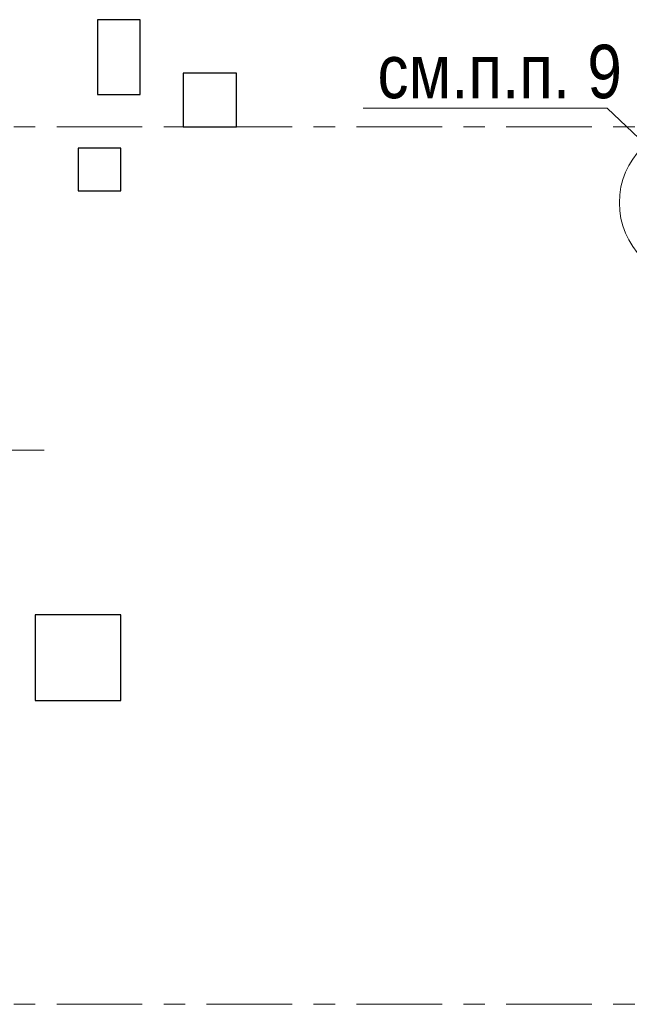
# Model space of a CAD drawing. Header units: metres. Extents: x -38 to 85, y -15 to 19.
# Tile 23 of 95: x 16.1 to 18.94, y 3.3 to 7.9. Entities that reach past the tile are written whole.
import ezdxf

# ---------------------------------------------------------------- set-up
doc = ezdxf.new("R2010")
doc.units = ezdxf.units.M
doc.linetypes.add('______11', pattern=[0.5, 0.4, -0.05, 0, -0.05])
doc.linetypes.add('______5', pattern=[1.1, 0.8, -0.1, 0.1, -0.1])
for name, color, linetype, lineweight in [('XR$2$Осевая линия (1)', 7, '______5', 13), ('XR$3$ВК__отв в полу 1-2 эт', 220, 'Continuous', 25), ('XR$3$Общий слой (1)', 7, 'Continuous', 13), ('XR$3$Перекрытие (1)', 7, 'Continuous', 35), ('XR$3$Фундамент (1)_1', 7, 'Continuous', 35)]:
    doc.layers.add(name, color=color, linetype=linetype, lineweight=lineweight)
doc.styles.add('ARIAL', font='arial.ttf')

msp = doc.modelspace()

# ---------------------------------------------------------------- linework, layer by layer
at = {"color": 7, "linetype": 'Continuous', "lineweight": 13, "transparency": 33554687}
msp.add_lwpolyline([(14.1231, 5.595), (14.5008, 5.8883), (16.2108, 5.8883)], dxfattribs=at)
at = {"layer": 'XR$2$Осевая линия (1)', "color": 253, "linetype": '______11', "lineweight": 13, "true_color": 0xa0a0a0, "transparency": 33554687}
for p, q in [((-2.63, 7.4), (62.6, 7.4)), ((-2.63, 3.3), (62.6, 3.3))]:
    msp.add_line(p, q, dxfattribs=at)
at = {"layer": 'XR$3$ВК__отв в полу 1-2 эт', "color": 7, "linetype": 'Continuous', "lineweight": 13, "transparency": 33554687}
msp.add_circle((19.2635, 7.0449), 0.3652, dxfattribs=at)
at = {"layer": 'XR$3$Общий слой (1)', "color": 7, "linetype": 'Continuous', "lineweight": 13, "transparency": 33554687}
msp.add_lwpolyline([(19.0199, 7.317), (18.8413, 7.4863), (17.7013, 7.4863)], dxfattribs=at)
at = {"layer": 'XR$3$Перекрытие (1)', "color": 7, "linetype": 'Continuous', "lineweight": 25, "transparency": 33554687}
for p, q in [((16.46, 7.9), (16.46, 7.55)), ((16.66, 7.9), (16.46, 7.9)), ((16.66, 7.55), (16.66, 7.9)), ((16.86, 7.65), (16.86, 7.4)), ((17.11, 7.65), (16.86, 7.65)), ((17.11, 7.4), (17.11, 7.65)), ((16.46, 7.55), (16.66, 7.55)), ((16.86, 7.4), (17.11, 7.4)), ((16.37, 7.3), (16.37, 7.1)), ((16.57, 7.3), (16.37, 7.3)), ((16.57, 7.1), (16.57, 7.3)), ((16.37, 7.1), (16.57, 7.1)), ((16.17, 5.12), (16.17, 4.72)), ((16.57, 5.12), (16.17, 5.12)), ((16.57, 4.72), (16.57, 5.12)), ((16.17, 4.72), (16.57, 4.72))]:
    msp.add_line(p, q, dxfattribs=at)

# ---------------------------------------------------------------- texts
at = {"layer": 'XR$3$Фундамент (1)_1', "color": 7, "linetype": 'Continuous', "lineweight": 13, "transparency": 33554687, "insert": (17.7685, 7.6563), "char_height": 0.25, "width": 1.482417, "attachment_point": 4, "style": 'ARIAL'}
msp.add_mtext('\\W0.83;см.п.п. 9', dxfattribs=at)

doc.saveas('drawing.dxf')
